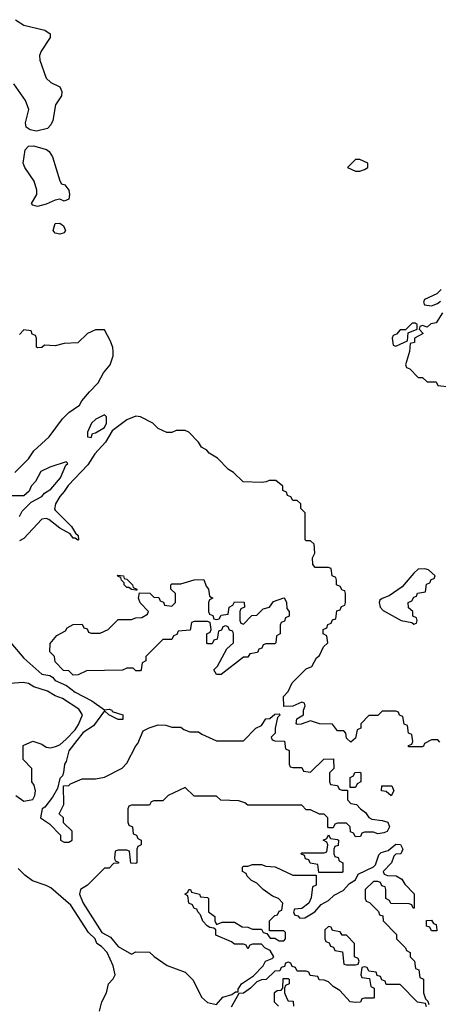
# Model space of a CAD drawing. Header units: inches. Extents: x 2710751 to 2829008, y 857003 to 965602.
# Tile 125 of 256: x 2737231 to 2739100, y 896658 to 901050. Entities that reach past the tile are written whole.
import ezdxf

# ---------------------------------------------------------------- set-up
doc = ezdxf.new("R2010")
doc.units = ezdxf.units.IN
doc.header["$MEASUREMENT"] = 0
doc.layers.add('C7839', color=7, linetype='Continuous')
doc.layers.add('C7930', color=7, linetype='Continuous')

msp = doc.modelspace()

# ---------------------------------------------------------------- linework, layer by layer
at = {"layer": 'C7839', "color": 2, "elevation": 14}
for points in [[(2739112.7, 899847.3), (2739092.7, 899827.3), (2739038, 899802), (2739034, 899790), (2739038, 899778), (2739070, 899774), (2739096.4, 899783.6), (2739110, 899794)], [(2739118, 899742), (2739090, 899698), (2739066, 899694), (2739050, 899678), (2739030, 899686), (2739018, 899682), (2739014, 899670), (2739032, 899650), (2738994, 899630), (2738994, 899610), (2738974, 899606), (2738972, 899570), (2738954, 899510), (2738958, 899498), (2738972.7, 899492.7), (2739010, 899454), (2739030, 899454), (2739050, 899434), (2739090, 899434), (2739098, 899418), (2739152.7, 899412.7)], [(2737209.3, 899030.7), (2737270, 899092), (2737293.6, 899126.4), (2737362, 899190), (2737422, 899270), (2737450, 899298), (2737498, 899330), (2737508.7, 899350), (2737542, 899390), (2737582, 899430), (2737604.7, 899475.3), (2737635.3, 899510), (2737648, 899550), (2737648, 899570), (2737647.3, 899587.3), (2737636.4, 899616.4), (2737610, 899666), (2737570, 899666), (2737550, 899658), (2737534, 899650), (2737490, 899608), (2737430, 899606), (2737390, 899595.3), (2737342, 899598), (2737330, 899588), (2737310, 899586), (2737306, 899590), (2737306, 899630), (2737302, 899642), (2737287.3, 899647.3), (2737282, 899662), (2737250, 899666), (2737230, 899646)], [(2739107.3, 897827.3), (2739098, 897838), (2739070, 897838), (2739038, 897822), (2739034, 897810), (2739027.3, 897807.3), (2738967.3, 897807.3), (2738967.3, 897812.7), (2738982, 897818), (2738986, 897830), (2738982, 897862), (2738967.3, 897867.3), (2738962, 897902), (2738947.3, 897907.3), (2738942, 897942), (2738927.3, 897947.3), (2738922, 897962), (2738910, 897966), (2738850, 897966), (2738830, 897946), (2738790, 897946), (2738754, 897910), (2738754, 897890), (2738738, 897882), (2738730, 897846), (2738710, 897828), (2738690, 897846), (2738687.3, 897867.3), (2738678, 897878), (2738650, 897878), (2738627.3, 897907.3), (2738570, 897908.7), (2738530, 897922), (2738487.3, 897907.3), (2738470, 897906), (2738466, 897910), (2738468.7, 897931.3), (2738498, 897950), (2738498, 897970), (2738506, 897990), (2738502, 898002), (2738490, 898006), (2738450, 897988), (2738410, 897986), (2738408.4, 898031.6), (2738430, 898054), (2738447.3, 898092.7), (2738510, 898154), (2738534.6, 898165.4), (2738556.4, 898203.6), (2738570, 898214), (2738587.3, 898252.7), (2738606, 898270), (2738602, 898302), (2738586, 898310), (2738586, 898330), (2738602, 898338), (2738607.3, 898352.7), (2738622, 898358), (2738627.3, 898372.7), (2738642, 898378), (2738647.3, 898412.7), (2738662, 898418), (2738667.3, 898432.7), (2738682, 898438), (2738686, 898450), (2738686, 898490), (2738682, 898502), (2738670, 898506), (2738662, 898522), (2738646, 898530), (2738646, 898550), (2738642, 898562), (2738626, 898570), (2738622, 898602), (2738610, 898606), (2738550, 898606), (2738540.4, 898620.4), (2738538, 898650), (2738548, 898670), (2738546, 898710), (2738530, 898726), (2738510, 898726), (2738506, 898730), (2738506, 898850), (2738486, 898870), (2738486, 898890), (2738470, 898906), (2738450, 898906), (2738442, 898922), (2738427.3, 898927.3), (2738422, 898942), (2738406, 898950), (2738406, 898970), (2738375.3, 898995.3), (2738344.7, 898995.3), (2738331.6, 898988.4), (2738310, 898986), (2738228.4, 898988.4), (2738186, 899030), (2738163.1, 899043.1), (2738114.6, 899094.6), (2738076.4, 899116.4), (2738066, 899130), (2738043.1, 899143.1), (2738030, 899166), (2737986, 899210), (2737970, 899218), (2737930, 899218), (2737910, 899208), (2737888.4, 899208.4), (2737850, 899226), (2737826, 899250), (2737770, 899278), (2737750, 899281.2), (2737710, 899264.5), (2737643.9, 899216.1), (2737614.3, 899165.7), (2737565.9, 899114.1), (2737534.8, 899065.2), (2737447.1, 898972.9), (2737430, 898945.2), (2737410, 898924), (2737390.8, 898890), (2737387.1, 898867.1), (2737390, 898862), (2737462, 898790), (2737479.6, 898759.6), (2737492, 898750), (2737494, 898730), (2737490, 898728), (2737478, 898738), (2737470, 898738), (2737456.4, 898756.4), (2737410, 898782), (2737361.2, 898821.2), (2737350, 898825.2), (2737330, 898822.7), (2737250, 898736), (2737230, 898726)], [(2737230, 898834), (2737242, 898858), (2737282, 898898), (2737330, 898924), (2737341.6, 898938.4), (2737370, 898956), (2737413.1, 899006.9), (2737436.4, 899063.6), (2737446, 899070), (2737438, 899078), (2737365.4, 899054.6), (2737325.4, 899034.6), (2737302, 898990), (2737282, 898970), (2737272.7, 898947.3), (2737250, 898926), (2737190, 898926)], [(2737191, 898270), (2737250, 898202.8), (2737330, 898131), (2737365.4, 898125.4), (2737378, 898118), (2737390, 898102), (2737439.8, 898079.8), (2737478, 898050), (2737552.5, 898012.5), (2737610, 897972), (2737630, 897974.8), (2737642, 897970), (2737643.6, 897963.6), (2737692, 897950), (2737691.1, 897928.9), (2737670, 897928), (2737629.2, 897949.2), (2737610, 897968), (2737559.9, 897900.1), (2737514.8, 897870), (2737485.5, 897834.5), (2737450.6, 897789.4), (2737438.5, 897741.5), (2737431.3, 897730), (2737427.1, 897692.9), (2737422, 897678), (2737410, 897666), (2737399.6, 897620.4), (2737377.3, 897582.7), (2737342.8, 897537.2), (2737332, 897530), (2737324.7, 897490), (2737363.6, 897463.6), (2737412.7, 897412.7), (2737414, 897390), (2737430, 897382), (2737450, 897382), (2737466, 897390), (2737466, 897430), (2737427.3, 897467.3), (2737426, 897490), (2737408, 897508), (2737428, 897550), (2737427.3, 897632.7), (2737450, 897634), (2737458, 897642), (2737510, 897664.7), (2737570, 897664.7), (2737610, 897672), (2737688.4, 897711.6), (2737710, 897734), (2737749.1, 897810.9), (2737759, 897821), (2737782, 897878), (2737808.4, 897891.6), (2737850, 897904.7), (2737883.6, 897903.6), (2737910, 897894), (2737950, 897894), (2737963.6, 897883.6), (2737990, 897874), (2738030, 897874), (2738043.6, 897863.6), (2738110, 897834), (2738230, 897834), (2738286, 897890), (2738310, 897902), (2738330, 897932), (2738347.3, 897932.7), (2738370, 897952), (2738390, 897954), (2738394, 897950), (2738382, 897938), (2738372, 897890), (2738372, 897868), (2738354, 897850), (2738358, 897838), (2738370, 897834), (2738412.7, 897832.7), (2738418, 897798), (2738434, 897790), (2738434, 897730), (2738438, 897718), (2738450, 897714), (2738490, 897714), (2738498, 897698), (2738530, 897694), (2738588.4, 897751.6), (2738632.7, 897752.7), (2738634, 897710), (2738614, 897690), (2738614, 897650), (2738618, 897638), (2738650, 897634), (2738658, 897618), (2738670, 897614), (2738694, 897614), (2738694, 897570), (2738710, 897554), (2738734, 897550), (2738752, 897530), (2738774.4, 897514.4), (2738790, 897492), (2738803.6, 897483.6), (2738850, 897478), (2738874, 897470), (2738882, 897450), (2738871.1, 897428.9), (2738856.9, 897423.1), (2738830, 897418), (2738810, 897426), (2738770, 897426), (2738758, 897422), (2738752.7, 897407.3), (2738730, 897406), (2738722, 897422), (2738707.3, 897427.3), (2738706, 897450), (2738690, 897466), (2738650, 897466), (2738638, 897462), (2738630, 897446), (2738610, 897446), (2738606, 897450), (2738606, 897490), (2738590, 897506), (2738570, 897506), (2738530, 897526), (2738510, 897526), (2738490, 897546), (2738250, 897546), (2738236.4, 897556.4), (2738210, 897566), (2738128.4, 897568.4), (2738110, 897586), (2738010, 897586), (2737970, 897626), (2737894, 897590), (2737870, 897566), (2737830, 897566), (2737818, 897562), (2737810, 897546), (2737730, 897546), (2737718, 897542), (2737714, 897530), (2737714, 897470), (2737718, 897458), (2737734, 897450), (2737738, 897418), (2737752.7, 897412.7), (2737758, 897398), (2737774, 897390), (2737774, 897370), (2737758, 897362), (2737754, 897350), (2737754, 897290), (2737750, 897286), (2737727.3, 897287.3), (2737722, 897342), (2737710, 897346), (2737670, 897346), (2737658, 897342), (2737654, 897310), (2737658, 897298), (2737672.7, 897292.7), (2737672.7, 897287.3), (2737650, 897286), (2737630, 897266), (2737610, 897266), (2737534, 897190), (2737502, 897170), (2737498, 897150), (2737514.8, 897110), (2737598.5, 896978.5), (2737637.1, 896957.1), (2737670, 896916), (2737730, 896882), (2737750, 896892), (2737811.1, 896891.1), (2737831.6, 896871.6), (2737890, 896832), (2737970, 896802), (2738005.4, 896765.4), (2738042, 896690), (2738070, 896666), (2738110, 896658), (2738138, 896690), (2738178, 896702), (2738194, 896714), (2738206, 896714), (2738206, 896726), (2738222, 896750), (2738274.6, 896785.4), (2738318, 896830), (2738328.9, 896851.1), (2738358, 896862), (2738366, 896870), (2738350, 896898), (2738326, 896910), (2738310, 896926), (2738270, 896926), (2738258, 896922), (2738250, 896906), (2738242, 896922), (2738230, 896926), (2738190, 896926), (2738176.4, 896936.4), (2738107.3, 896967.3), (2738106, 896990), (2738098, 896998), (2738080.4, 897000.4), (2738068, 897008), (2738048.4, 897028.4), (2738038, 897058), (2738026, 897070), (2738022, 897082), (2738010, 897086), (2738002, 897102), (2737986, 897110), (2737982, 897142), (2737968, 897150), (2737982, 897158), (2737986, 897170), (2737994, 897170), (2737998, 897158), (2738034, 897150), (2738038, 897138), (2738070, 897134), (2738074, 897130), (2738074, 897070), (2738102, 897050), (2738102, 897030), (2738110, 897014), (2738135.3, 897024.7), (2738190, 897024.7), (2738223.6, 897003.6), (2738250, 897002), (2738270, 896994), (2738310, 896994), (2738318, 896978), (2738334, 896974), (2738350, 896954), (2738370, 896954), (2738390, 896942), (2738410, 896942), (2738418, 896950), (2738418, 896978), (2738410, 896986), (2738346, 896986), (2738346, 897030), (2738370, 897054), (2738382, 897058), (2738390, 897074), (2738402, 897078), (2738406, 897110), (2738386, 897130), (2738360.2, 897140.2), (2738318, 897170), (2738290, 897198), (2738266, 897210), (2738246, 897230), (2738242, 897242), (2738226, 897250), (2738226, 897270), (2738230, 897274), (2738250, 897274), (2738270, 897282), (2738310, 897282), (2738330, 897274), (2738371.6, 897271.6), (2738450, 897234), (2738554, 897234), (2738554, 897190), (2738538, 897182), (2738532.7, 897132.7), (2738522, 897110), (2738490, 897086), (2738458, 897082), (2738454, 897070), (2738458, 897058), (2738472.7, 897052.7), (2738482, 897042), (2738503.6, 897043.6), (2738548, 897070), (2738576.4, 897103.6), (2738610, 897122), (2738634.6, 897145.4), (2738674.6, 897165.4), (2738703.1, 897196.9), (2738730, 897214), (2738742, 897238), (2738810, 897272), (2738819, 897281), (2738834.6, 897325.4), (2738844.7, 897335.3), (2738876.4, 897343.6), (2738910, 897372), (2738931.6, 897371.6), (2738942, 897350), (2738932, 897330), (2738910, 897328), (2738901, 897319), (2738891.3, 897288.7), (2738854, 897250), (2738858, 897238), (2738872.7, 897232.7), (2738911.6, 897231.6), (2738936.9, 897216.9), (2738950, 897194), (2738991.6, 897151.6), (2738992.7, 897087.3), (2738987.3, 897087.3), (2738982, 897102), (2738970, 897106), (2738887.3, 897107.3), (2738882, 897122), (2738866, 897130), (2738866, 897170), (2738862, 897182), (2738847.3, 897187.3), (2738842, 897202), (2738830, 897206), (2738810, 897206), (2738774, 897170), (2738774, 897130), (2738778, 897118), (2738792.7, 897112.7), (2738832.7, 897072.7), (2738838, 897058), (2738852.7, 897052.7), (2738854, 897030), (2738914, 896970), (2738914, 896950), (2738954, 896910), (2738958, 896898), (2738974, 896890), (2738974, 896870), (2738994, 896850), (2738998, 896818), (2739012.7, 896812.7), (2739018, 896778), (2739034, 896770), (2739034, 896710), (2739042, 896682), (2739052.7, 896672.7), (2739058, 896658)], [(2737214, 897590), (2737250, 897564.7), (2737290, 897572), (2737299, 897590), (2737302, 897610), (2737296.4, 897636.4), (2737286, 897650), (2737286, 897710), (2737246, 897750), (2737247.3, 897812.7), (2737290, 897832), (2737330, 897818), (2737350, 897804.7), (2737370, 897802.8), (2737391.5, 897808.5), (2737410, 897816.3), (2737438.7, 897841.3), (2737478, 897882), (2737493.8, 897906.2), (2737511.6, 897950), (2737495.1, 897975.1), (2737421.6, 898021.6), (2737390, 898034), (2737355.6, 898055.6), (2737294.8, 898074.8), (2737270, 898088.7), (2737246.8, 898093.2), (2737150, 898086)], [(2737587.3, 896627.3), (2737598, 896670), (2737618, 896710), (2737628, 896750), (2737648.4, 896771.6), (2737658, 896790), (2737648.7, 896830), (2737622, 896890), (2737596.6, 896916.6), (2737575.3, 896930), (2737568, 896950), (2737539, 896979), (2737460.1, 897100.1), (2737370, 897177.2), (2737350, 897188.7), (2737289, 897209), (2737253.6, 897233.6), (2737224.7, 897264.7)], [(2739047.3, 896647.3), (2739042, 896662), (2739007.3, 896667.3), (2738930, 896746), (2738867.3, 896747.3), (2738862, 896762), (2738847.3, 896767.3), (2738842, 896782), (2738827.3, 896787.3), (2738822, 896802), (2738790, 896806), (2738782, 896822), (2738770, 896826), (2738758, 896822), (2738754, 896790), (2738758, 896778), (2738792.7, 896772.7), (2738798, 896738), (2738814, 896730), (2738814, 896690), (2738810, 896686), (2738770, 896686), (2738758, 896682), (2738752.7, 896667.3), (2738730, 896666), (2738706, 896670), (2738660.4, 896720.4), (2738630, 896738), (2738610, 896758), (2738590, 896766), (2738567.3, 896767.3), (2738562, 896782), (2738527.3, 896787.3), (2738522, 896802), (2738510, 896806), (2738470, 896806), (2738462, 896822), (2738447.3, 896827.3), (2738442, 896842), (2738430, 896846), (2738418, 896842), (2738412.7, 896827.3), (2738398, 896822), (2738392.7, 896807.3), (2738370, 896806), (2738331.6, 896768.4), (2738310, 896768), (2738290, 896758), (2738262, 896730), (2738230, 896708), (2738210, 896706), (2738174.8, 896645.2)], [(2738386, 896650), (2738368, 896668), (2738368.4, 896711.6), (2738380.4, 896719.6), (2738398, 896722), (2738406, 896730), (2738407.3, 896772.7), (2738430, 896774), (2738434, 896770), (2738434, 896750), (2738418, 896742), (2738414, 896730), (2738414, 896710), (2738423.6, 896683.6), (2738430, 896674), (2738452.7, 896672.7), (2738454, 896650)]]:
    msp.add_lwpolyline(points, dxfattribs=at)
for points in [[(2738996.4, 899696.4), (2738983.6, 899696.4), (2738954, 899666), (2738930, 899666), (2738912.7, 899647.3), (2738898, 899642), (2738894, 899630), (2738898, 899598), (2738910, 899594), (2738930, 899602), (2738962, 899618), (2738966, 899654), (2739006, 899670), (2739006, 899690)], [(2737610, 899288), (2737571.1, 899268.9), (2737552, 899250), (2737534, 899210), (2737534, 899190), (2737550, 899186), (2737556.4, 899203.6), (2737570, 899206.8), (2737610, 899231.3), (2737619.3, 899250), (2737618, 899278)], [(2739040.4, 898600.4), (2739010, 898599), (2738990, 898582), (2738939.1, 898520.9), (2738879.8, 898480.2), (2738850, 898468.7), (2738839.6, 898460.4), (2738836, 898450), (2738841, 898430), (2738854.4, 898414.4), (2738934, 898370), (2738982, 898362), (2738990, 898354), (2739002, 898358), (2739006, 898370), (2739002, 898382), (2738986, 898390), (2738986, 898410), (2738967.3, 898427.3), (2738966, 898450), (2738982, 898458), (2738990, 898474), (2739002, 898478), (2739007.3, 898492.7), (2739042, 898498), (2739047.3, 898532.7), (2739062, 898538), (2739067.3, 898552.7), (2739082, 898558), (2739086, 898570), (2739056.4, 898596.4)], [(2738110, 898374), (2738122, 898378), (2738130, 898394), (2738162, 898398), (2738166, 898430), (2738182, 898438), (2738190, 898454), (2738232.7, 898452.7), (2738234, 898430), (2738218, 898422), (2738214, 898410), (2738214, 898370), (2738218, 898358), (2738230, 898354), (2738267.3, 898392.7), (2738290, 898394), (2738318, 898422), (2738346, 898430), (2738364.7, 898455.3), (2738410, 898472), (2738414, 898470), (2738422, 898450), (2738423.6, 898423.6), (2738434, 898410), (2738434, 898390), (2738418, 898382), (2738412.7, 898367.3), (2738398, 898362), (2738394, 898350), (2738394, 898310), (2738378, 898302), (2738374, 898270), (2738370, 898266), (2738330, 898266), (2738318, 898262), (2738312.7, 898247.3), (2738298, 898242), (2738292.7, 898227.3), (2738258, 898222), (2738250, 898206), (2738230, 898206), (2738130, 898128.7), (2738109, 898129), (2738098, 898150), (2738114, 898166), (2738156.4, 898243.6), (2738186, 898270), (2738186, 898310), (2738182, 898322), (2738167.3, 898327.3), (2738162, 898342), (2738150, 898346), (2738138, 898342), (2738132.7, 898327.3), (2738118, 898322), (2738112.7, 898287.3), (2738098, 898282), (2738090, 898266), (2738070, 898266), (2738066, 898270), (2738066, 898310), (2738082, 898318), (2738086, 898330), (2738082, 898362), (2738070, 898366), (2738010, 898366), (2737998, 898362), (2737992.7, 898327.3), (2737938, 898322), (2737932.7, 898307.3), (2737918, 898302), (2737910, 898286), (2737870, 898286), (2737794, 898210), (2737794, 898190), (2737778, 898182), (2737774, 898150), (2737770, 898146), (2737750, 898146), (2737738, 898158), (2737710, 898158), (2737690, 898148), (2737530, 898146), (2737491.6, 898128.4), (2737470, 898126), (2737450, 898146), (2737427.3, 898147.3), (2737390, 898186), (2737386, 898210), (2737366, 898230), (2737367.3, 898267.3), (2737396.4, 898303.6), (2737435.3, 898324.7), (2737443.1, 898336.9), (2737470, 898352), (2737510, 898354), (2737518, 898338), (2737532.7, 898332.7), (2737538, 898318), (2737550, 898314), (2737590, 898314), (2737626, 898330), (2737670, 898374), (2737730, 898374), (2737750, 898382), (2737776.4, 898383.6), (2737802, 898398), (2737806, 898410), (2737769.2, 898449.2), (2737762, 898470), (2737766, 898494), (2737812, 898492), (2737830, 898474), (2737852.7, 898472.7), (2737858, 898458), (2737872.7, 898452.7), (2737878, 898438), (2737910, 898434), (2737926, 898450), (2737926, 898490), (2737906, 898510), (2737906, 898530), (2737910, 898534), (2737950, 898534), (2738010, 898552), (2738052.7, 898552.7), (2738063.6, 898523.6), (2738074, 898510), (2738078, 898478), (2738094, 898470), (2738078, 898462), (2738074, 898450), (2738074, 898410), (2738078, 898398), (2738092.7, 898392.7), (2738098, 898378)], [(2737750, 898506), (2737730, 898508), (2737718, 898518), (2737710, 898518), (2737698, 898530), (2737698, 898538), (2737686, 898550), (2737682, 898562), (2737670, 898566), (2737668, 898572), (2737694, 898570), (2737698, 898558), (2737710, 898554), (2737734, 898530), (2737738, 898518), (2737754, 898510), (2737754, 898506)], [(2738706, 897626), (2738706, 897670), (2738722, 897678), (2738727.3, 897692.7), (2738750, 897694), (2738754, 897690), (2738754, 897650), (2738738, 897642), (2738730, 897626)], [(2738890, 897588.7), (2738867.3, 897607.3), (2738846, 897610), (2738847.3, 897632.7), (2738892.7, 897632.7), (2738902, 897610)], [(2738566, 897246), (2738562, 897282), (2738527.3, 897287.3), (2738522, 897302), (2738507.3, 897307.3), (2738502, 897322), (2738486, 897330), (2738490, 897334), (2738590, 897334), (2738602, 897338), (2738606, 897370), (2738602, 897382), (2738586, 897390), (2738602, 897398), (2738610, 897414), (2738618, 897398), (2738650, 897394), (2738654, 897390), (2738652.7, 897367.3), (2738638, 897362), (2738634, 897350), (2738634, 897330), (2738638, 897318), (2738652.7, 897312.7), (2738658, 897298), (2738674, 897290), (2738674, 897250), (2738670, 897246)], [(2739070, 896986), (2739062, 897002), (2739047.3, 897007.3), (2739047.3, 897032.7), (2739070, 897034), (2739078, 897018), (2739090, 897014), (2739094, 896990), (2739094, 896986), (2739090, 896986)], [(2738610, 897006), (2738594, 896990), (2738594, 896950), (2738598, 896938), (2738612.7, 896932.7), (2738618, 896918), (2738632.7, 896912.7), (2738638, 896898), (2738672.7, 896892.7), (2738678, 896838), (2738690, 896834), (2738730, 896834), (2738742, 896838), (2738746, 896850), (2738742, 896862), (2738726, 896870), (2738726, 896930), (2738690, 896966), (2738670, 896966), (2738662, 896982), (2738627.3, 896987.3), (2738622, 897002)]]:
    msp.add_lwpolyline(points, close=True, dxfattribs=at)
at = {"layer": 'C7930', "color": 2, "elevation": 10}
msp.add_lwpolyline([(2737212.4, 901050), (2737250, 901025.7), (2737343.4, 901003.4), (2737367.1, 900987.1), (2737367.7, 900970), (2737327.2, 900910), (2737319.5, 900890), (2737321.5, 900870), (2737349.3, 900789.3), (2737370, 900770.4), (2737410.2, 900750.2), (2737419.5, 900730), (2737417, 900710), (2737390.4, 900670), (2737379.2, 900600.8), (2737370, 900581.2), (2737354.9, 900565.1), (2737306.6, 900553.4), (2737278.3, 900558.3), (2737259.5, 900570), (2737256.9, 900590), (2737271.2, 900650), (2737257.7, 900690), (2737204.6, 900764.6)], dxfattribs=at)
at = {"layer": 'C7930', "color": 2}
for points, elevation in [([(2737430, 900241.2), (2737410, 900249), (2737390, 900245.2), (2737350, 900226.6), (2737310, 900217.2), (2737290, 900222), (2737284, 900230), (2737307, 900270), (2737307.6, 900290), (2737295.6, 900330), (2737254.5, 900390), (2737247.3, 900410), (2737256.2, 900470), (2737270, 900485.5), (2737292.1, 900487.9), (2737350.3, 900470.3), (2737362.3, 900462.3), (2737377.7, 900437.7), (2737410, 900331.3), (2737418, 900318), (2737432.8, 900312.8), (2737450.6, 900290), (2737454, 900270), (2737450, 900249)], 10), ([(2738750, 900426), (2738730, 900426), (2738694, 900390), (2738730, 900374), (2738750, 900374), (2738770, 900382), (2738786, 900390), (2738786, 900410)], 14), ([(2737410, 900093.2), (2737390, 900097.2), (2737380.9, 900110), (2737390, 900141), (2737410, 900142.8), (2737426, 900130), (2737436.3, 900110), (2737430, 900099)], 10)]:
    msp.add_lwpolyline(points, close=True, dxfattribs=dict(at, elevation=elevation))

doc.saveas('drawing.dxf')
